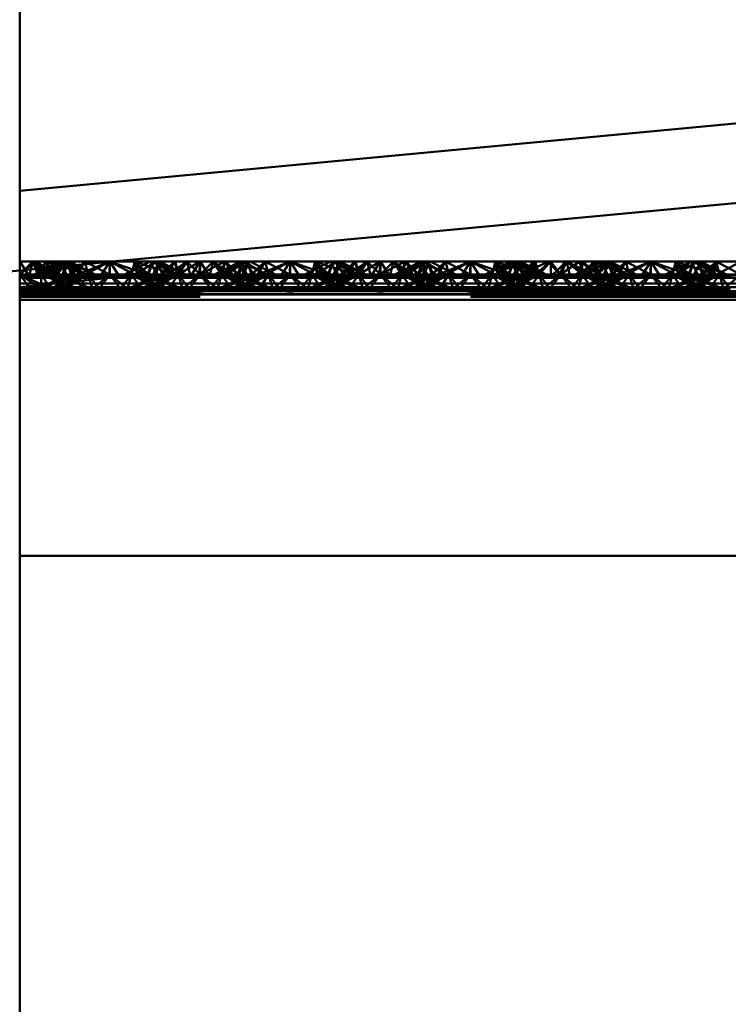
# Paper-space layout 'Layout1' of a CAD drawing. Extents: x -2 to 1033, y -36 to 596.
# Tile 242 of 256: x 369.01 to 370.97, y 499.19 to 501.92. Entities that reach past the tile are written whole.
import ezdxf

# ---------------------------------------------------------------- set-up
doc = ezdxf.new("R2010")
doc.units = 0
doc.linetypes.add('ACAD_ISO02W100', pattern=[15, 12, -3])
doc.linetypes.add('ACAD_ISO04W100', pattern=[30.5, 24, -3, 0.5, -3])
doc.layers.add('SS_SLOUPY KRAJNÍ', color=143, linetype='CONTINUOUS', lineweight=50)
doc.layers.add('SS_ZEBRIKY', color=24, linetype='CONTINUOUS', lineweight=50)

psp = doc.layouts.get("Layout1")

# ---------------------------------------------------------------- linework, layer by layer
at = {"layer": 'SS_SLOUPY KRAJNÍ', "color": 1, "linetype": 'Continuous', "ltscale": 0.25}
for p, q in [((369.0063, 501.4416), (372.5063, 501.771)), ((369.2637, 501.2448), (372.5063, 501.55))]:
    psp.add_line(p, q, dxfattribs=at)
at = {"layer": 'SS_SLOUPY KRAJNÍ', "color": 3, "linetype": 'ACAD_ISO02W100', "ltscale": 0.25}
for p, q in [((367.1235, 501.0434), (369.2637, 501.2448)), ((369.163, 501.2353), (369.2637, 501.2448)), ((369.0063, 501.2206), (369.0848, 501.228)), ((369.0848, 501.228), (369.125, 501.2318)), ((369.125, 501.2318), (369.1382, 501.233)), ((369.1382, 501.233), (369.163, 501.2353))]:
    psp.add_line(p, q, dxfattribs=at)
at = {"layer": 'SS_ZEBRIKY', "color": 7, "linetype": 'ACAD_ISO04W100', "ltscale": 0.25}
psp.add_line((369.0063, 524.985), (369.0063, 378.385), dxfattribs=at)
at = {"layer": 'SS_ZEBRIKY', "color": 1, "linetype": 'Continuous', "ltscale": 0.25}
psp.add_line((369.0063, 484.685), (369.0063, 515.085), dxfattribs=at)
at = {"layer": 'SS_ZEBRIKY', "color": 3, "linetype": 'ACAD_ISO02W100', "ltscale": 0.25}
for p, q in [((369.0063, 501.209), (369.0504, 501.2448)), ((369.0063, 501.209), (369.0429, 501.2448)), ((369.0663, 501.209), (369.0429, 501.2448)), ((369.1184, 501.2448), (369.0469, 501.209)), ((369.0663, 501.209), (369.0504, 501.2448)), ((369.1106, 501.209), (369.0504, 501.2448)), ((369.111, 501.2448), (369.0663, 501.209)), ((369.0663, 501.209), (369.0899, 501.2448)), ((369.0768, 501.2448), (369.0663, 501.209)), ((369.1369, 501.2448), (369.0743, 501.209)), ((369.1184, 501.2448), (369.0743, 501.209)), ((369.0748, 501.209), (369.1369, 501.2448)), ((369.1184, 501.2448), (369.0748, 501.209)), ((369.1103, 501.209), (369.0899, 501.2448)), ((369.1106, 501.209), (369.0899, 501.2448)), ((369.1872, 501.209), (369.0899, 501.2448)), ((369.1103, 501.209), (369.1393, 501.2448)), ((369.1342, 501.2448), (369.1103, 501.209)), ((369.1103, 501.209), (369.1206, 501.2448)), ((369.111, 501.2448), (369.1103, 501.209)), ((369.1184, 501.2448), (369.1313, 501.2191)), ((369.1872, 501.209), (369.1206, 501.2448)), ((369.1263, 501.209), (369.144, 501.2448)), ((369.1263, 501.209), (369.1393, 501.2448)), ((369.1342, 501.2448), (369.1263, 501.209)), ((369.1369, 501.2448), (369.1493, 501.209)), ((369.1401, 501.2368), (369.1369, 501.2448)), ((369.1369, 501.2448), (369.1402, 501.2372)), ((369.1524, 501.209), (369.1369, 501.2448)), ((369.1872, 501.209), (369.1393, 501.2448)), ((369.2158, 501.209), (369.1393, 501.2448)), ((369.1874, 501.2448), (369.1493, 501.209)), ((369.1661, 501.2082), (369.2563, 501.2448)), ((369.1874, 501.2448), (369.1661, 501.2082)), ((369.2563, 501.2448), (369.1796, 501.2048)), ((369.1874, 501.2448), (369.1936, 501.2201)), ((369.1874, 501.2448), (369.1963, 501.209)), ((369.2563, 501.2448), (369.2303, 501.2048)), ((369.2563, 501.2448), (369.2824, 501.2048)), ((369.333, 501.2048), (369.2563, 501.2448)), ((369.2563, 501.2448), (369.2563, 501.209)), ((369.3253, 501.2448), (369.3163, 501.209)), ((369.3253, 501.2448), (369.3191, 501.2201)), ((369.3868, 501.2448), (369.3248, 501.209)), ((369.3253, 501.2448), (369.333, 501.2048)), ((369.3253, 501.2448), (369.3466, 501.2082)), ((369.3634, 501.209), (369.3253, 501.2448)), ((369.3758, 501.2448), (369.3603, 501.209)), ((369.3634, 501.209), (369.3758, 501.2448)), ((369.3684, 501.2448), (369.3863, 501.209)), ((369.3724, 501.237), (369.3758, 501.2448)), ((369.3758, 501.2448), (369.4369, 501.209)), ((369.4389, 501.209), (369.3758, 501.2448)), ((369.3758, 501.2448), (369.4658, 501.209)), ((369.3763, 501.209), (369.3942, 501.2448)), ((369.3868, 501.2448), (369.3863, 501.209)), ((369.3863, 501.209), (369.3865, 501.2448)), ((369.4024, 501.209), (369.3865, 501.2448)), ((369.3868, 501.2448), (369.4024, 501.209)), ((369.4389, 501.209), (369.3942, 501.2448)), ((369.4658, 501.209), (369.3942, 501.2448)), ((369.437, 501.2448), (369.401, 501.209)), ((369.437, 501.2448), (369.4024, 501.209)), ((369.4358, 501.2448), (369.4024, 501.209)), ((369.4463, 501.209), (369.4358, 501.2448)), ((369.437, 501.2448), (369.4463, 501.209)), ((369.5057, 501.2448), (369.4463, 501.209)), ((369.4698, 501.2448), (369.4463, 501.209)), ((369.4698, 501.2448), (369.5063, 501.209)), ((369.5057, 501.2448), (369.5053, 501.209)), ((369.5057, 501.2448), (369.5063, 501.209)), ((369.5745, 501.2448), (369.5063, 501.209)), ((369.5429, 501.2448), (369.5063, 501.209)), ((369.5063, 501.2448), (369.5063, 501.209)), ((369.5429, 501.2448), (369.5663, 501.209)), ((369.6184, 501.2448), (369.5469, 501.209)), ((369.6252, 501.2448), (369.5663, 501.209)), ((369.5768, 501.2448), (369.5663, 501.209)), ((369.5745, 501.2448), (369.5663, 501.209)), ((369.6369, 501.2448), (369.5743, 501.209)), ((369.6184, 501.2448), (369.5743, 501.209)), ((369.5745, 501.2448), (369.6099, 501.209)), ((369.5748, 501.209), (369.6369, 501.2448)), ((369.5748, 501.209), (369.6184, 501.2448)), ((369.5768, 501.2448), (369.6103, 501.209)), ((369.6103, 501.209), (369.6442, 501.2448)), ((369.6265, 501.2448), (369.6103, 501.209)), ((369.6103, 501.209), (369.6252, 501.2448)), ((369.6184, 501.2448), (369.6313, 501.219)), ((369.6869, 501.209), (369.6252, 501.2448)), ((369.6263, 501.209), (369.6442, 501.2448)), ((369.6265, 501.2448), (369.6263, 501.209)), ((369.6369, 501.2448), (369.6493, 501.209)), ((369.6401, 501.2367), (369.6369, 501.2448)), ((369.6524, 501.209), (369.6369, 501.2448)), ((369.6369, 501.2448), (369.6403, 501.237)), ((369.6874, 501.2448), (369.6493, 501.209)), ((369.6661, 501.2082), (369.7563, 501.2448)), ((369.6874, 501.2448), (369.6661, 501.2082)), ((369.6796, 501.2048), (369.7563, 501.2448)), ((369.6874, 501.2448), (369.6963, 501.209)), ((369.6874, 501.2448), (369.6936, 501.2201)), ((369.7563, 501.2448), (369.7303, 501.2048)), ((369.7563, 501.2448), (369.7824, 501.2048)), ((369.7563, 501.2448), (369.833, 501.2048)), ((369.7563, 501.2448), (369.7563, 501.209)), ((369.8253, 501.2448), (369.8163, 501.209)), ((369.8868, 501.2448), (369.8248, 501.209)), ((369.8253, 501.2448), (369.833, 501.2048)), ((369.8466, 501.2082), (369.8253, 501.2448)), ((369.8634, 501.209), (369.8253, 501.2448)), ((369.8758, 501.2448), (369.8603, 501.209)), ((369.8634, 501.209), (369.8758, 501.2448)), ((369.8684, 501.2448), (369.8863, 501.209)), ((369.8724, 501.237), (369.8758, 501.2448)), ((369.8758, 501.2448), (369.9369, 501.209)), ((369.9389, 501.209), (369.8758, 501.2448)), ((369.8758, 501.2448), (369.9658, 501.209)), ((369.8813, 501.219), (369.8942, 501.2448)), ((369.8868, 501.2448), (369.8863, 501.209)), ((369.8863, 501.209), (369.8865, 501.2448)), ((369.9024, 501.209), (369.8865, 501.2448)), ((369.8868, 501.2448), (369.9024, 501.209)), ((369.9389, 501.209), (369.8942, 501.2448)), ((369.9658, 501.209), (369.8942, 501.2448)), ((369.901, 501.209), (369.937, 501.2448)), ((369.937, 501.2448), (369.9024, 501.209)), ((369.9024, 501.209), (369.9358, 501.2448)), ((369.9358, 501.2448), (369.9463, 501.209)), ((369.937, 501.2448), (369.9463, 501.209)), ((370.0057, 501.2448), (369.9463, 501.209)), ((369.9463, 501.209), (369.9698, 501.2448)), ((370.0063, 501.209), (369.9698, 501.2448)), ((370.0057, 501.2448), (370.0053, 501.209)), ((370.0057, 501.2448), (370.0063, 501.209)), ((370.0745, 501.2448), (370.0063, 501.209)), ((370.0429, 501.2448), (370.0063, 501.209)), ((370.0063, 501.2448), (370.0063, 501.209)), ((370.0429, 501.2448), (370.0663, 501.209)), ((370.1184, 501.2448), (370.0469, 501.209)), ((370.0663, 501.209), (370.1252, 501.2448)), ((370.0768, 501.2448), (370.0663, 501.209)), ((370.0663, 501.209), (370.0745, 501.2448)), ((370.1369, 501.2448), (370.0743, 501.209)), ((370.1184, 501.2448), (370.0743, 501.209)), ((370.0745, 501.2448), (370.1099, 501.209)), ((370.0748, 501.209), (370.1369, 501.2448)), ((370.0748, 501.209), (370.1184, 501.2448)), ((370.0768, 501.2448), (370.1103, 501.209)), ((370.1103, 501.209), (370.1442, 501.2448)), ((370.1265, 501.2448), (370.1103, 501.209)), ((370.1103, 501.209), (370.1252, 501.2448)), ((370.1184, 501.2448), (370.1313, 501.219)), ((370.1869, 501.209), (370.1252, 501.2448)), ((370.1263, 501.209), (370.1442, 501.2448)), ((370.1265, 501.2448), (370.1263, 501.209)), ((370.1369, 501.2448), (370.1493, 501.209)), ((370.1401, 501.2367), (370.1369, 501.2448)), ((370.1524, 501.209), (370.1369, 501.2448)), ((370.1369, 501.2448), (370.1403, 501.237)), ((370.1874, 501.2448), (370.1493, 501.209)), ((370.1661, 501.2082), (370.2563, 501.2448)), ((370.1874, 501.2448), (370.1661, 501.2082)), ((370.1796, 501.2048), (370.2563, 501.2448)), ((370.1874, 501.2448), (370.1963, 501.209)), ((370.1874, 501.2448), (370.1936, 501.2201)), ((370.2563, 501.2448), (370.2303, 501.2048)), ((370.2563, 501.2448), (370.2824, 501.2048)), ((370.2563, 501.2448), (370.333, 501.2048)), ((370.2563, 501.2448), (370.2563, 501.209)), ((370.3758, 501.2448), (370.2969, 501.209)), ((370.3253, 501.2448), (370.3163, 501.209)), ((370.3253, 501.2448), (370.3191, 501.2201)), ((370.3971, 501.2448), (370.3248, 501.209)), ((370.3758, 501.2448), (370.3248, 501.209)), ((370.3253, 501.2448), (370.333, 501.2048)), ((370.3253, 501.2448), (370.3466, 501.2082)), ((370.3634, 501.209), (370.3253, 501.2448)), ((370.3758, 501.2448), (370.3603, 501.209)), ((370.3634, 501.209), (370.3758, 501.2448)), ((370.3684, 501.2448), (370.3863, 501.209)), ((370.3724, 501.237), (370.3758, 501.2448)), ((370.3758, 501.2448), (370.3863, 501.209)), ((370.3758, 501.2448), (370.4024, 501.209)), ((370.3758, 501.2448), (370.4369, 501.209)), ((370.4389, 501.209), (370.3758, 501.2448)), ((370.3758, 501.2448), (370.4658, 501.209)), ((370.3763, 501.209), (370.3942, 501.2448)), ((370.3863, 501.209), (370.3865, 501.2448)), ((370.4024, 501.209), (370.3865, 501.2448)), ((370.4389, 501.209), (370.3942, 501.2448)), ((370.4658, 501.209), (370.3942, 501.2448)), ((370.3971, 501.2448), (370.401, 501.209)), ((370.3971, 501.2448), (370.4024, 501.209)), ((370.3971, 501.2448), (370.4463, 501.209)), ((370.401, 501.209), (370.4711, 501.2448)), ((370.401, 501.209), (370.43, 501.2448)), ((370.4024, 501.209), (370.4358, 501.2448)), ((370.43, 501.2448), (370.4463, 501.209)), ((370.4463, 501.209), (370.4358, 501.2448)), ((370.4778, 501.2448), (370.4463, 501.209)), ((370.4463, 501.209), (370.4711, 501.2448)), ((370.4711, 501.2448), (370.5053, 501.209)), ((370.4711, 501.2448), (370.5063, 501.209)), ((370.5063, 501.209), (370.4778, 501.2448)), ((370.5053, 501.209), (370.5597, 501.2448)), ((370.5159, 501.2448), (370.5053, 501.209)), ((370.5063, 501.209), (370.5597, 501.2448)), ((370.5228, 501.2448), (370.5063, 501.209)), ((370.5159, 501.2448), (370.5063, 501.209)), ((370.5228, 501.2448), (370.5663, 501.209)), ((370.6184, 501.2448), (370.5469, 501.209)), ((370.5663, 501.209), (370.5597, 501.2448)), ((370.5597, 501.2448), (370.6099, 501.209)), ((370.566, 501.2448), (370.5663, 501.209)), ((370.5663, 501.209), (370.6029, 501.2448)), ((370.5663, 501.209), (370.5978, 501.2448)), ((370.6369, 501.2448), (370.5743, 501.209)), ((370.6184, 501.2448), (370.5743, 501.209)), ((370.5748, 501.209), (370.6369, 501.2448)), ((370.5748, 501.209), (370.6184, 501.2448)), ((370.5978, 501.2448), (370.6099, 501.209)), ((370.5978, 501.2448), (370.6103, 501.209)), ((370.6869, 501.209), (370.5978, 501.2448)), ((370.6029, 501.2448), (370.6103, 501.209)), ((370.6103, 501.209), (370.6429, 501.2448)), ((370.6103, 501.209), (370.6418, 501.2448)), ((370.6295, 501.2448), (370.6103, 501.209)), ((370.6103, 501.209), (370.6262, 501.2448)), ((370.6184, 501.2448), (370.6311, 501.2194)), ((370.6869, 501.209), (370.6262, 501.2448)), ((370.6263, 501.209), (370.6429, 501.2448)), ((370.6263, 501.209), (370.6418, 501.2448)), ((370.6369, 501.2448), (370.6493, 501.209)), ((370.6397, 501.2378), (370.6369, 501.2448)), ((370.6369, 501.2448), (370.6398, 501.2381)), ((370.6524, 501.209), (370.6369, 501.2448)), ((370.6869, 501.209), (370.6418, 501.2448)), ((370.7158, 501.209), (370.6418, 501.2448)), ((370.6874, 501.2448), (370.6493, 501.209)), ((370.6661, 501.2082), (370.7563, 501.2448)), ((370.6661, 501.2082), (370.6874, 501.2448)), ((370.6796, 501.2048), (370.7563, 501.2448)), ((370.6874, 501.2448), (370.6936, 501.2199)), ((370.6874, 501.2448), (370.6963, 501.209)), ((370.7563, 501.2448), (370.7303, 501.2048)), ((370.7563, 501.2448), (370.7824, 501.2048)), ((370.7563, 501.2448), (370.833, 501.2048)), ((370.7563, 501.2448), (370.7563, 501.209)), ((370.8253, 501.2448), (370.8163, 501.209)), ((370.8869, 501.2448), (370.8248, 501.209)), ((370.8248, 501.209), (370.8684, 501.2448)), ((370.8253, 501.2448), (370.833, 501.2048)), ((370.8253, 501.2448), (370.8466, 501.2082)), ((370.8634, 501.209), (370.8253, 501.2448)), ((370.8758, 501.2448), (370.8603, 501.209)), ((370.8634, 501.209), (370.8758, 501.2448)), ((370.8684, 501.2448), (370.8863, 501.209)), ((370.8724, 501.237), (370.8758, 501.2448)), ((370.8758, 501.2448), (370.9369, 501.209)), ((370.9389, 501.209), (370.8758, 501.2448)), ((370.8758, 501.2448), (370.9658, 501.209)), ((370.8763, 501.209), (370.8942, 501.2448)), ((370.8869, 501.2448), (370.901, 501.209)), ((370.8869, 501.2448), (370.9024, 501.209)), ((370.9389, 501.209), (370.8942, 501.2448)), ((370.9658, 501.209), (370.8942, 501.2448)), ((370.9374, 501.2448), (370.901, 501.209)), ((370.9374, 501.2448), (370.9463, 501.209)), ((370.9374, 501.2448), (371.0053, 501.209)), ((369.1313, 501.2191), (369.1363, 501.209)), ((369.151, 501.209), (369.1401, 501.2368)), ((369.1402, 501.2372), (369.1524, 501.209)), ((369.151, 501.209), (369.1728, 501.2305)), ((369.1936, 501.2201), (369.1963, 501.209)), ((369.3191, 501.2201), (369.3163, 501.209)), ((369.3226, 501.2219), (369.3599, 501.209)), ((369.3393, 501.2303), (369.3599, 501.209)), ((369.3516, 501.2364), (369.3767, 501.2283)), ((369.3603, 501.209), (369.3724, 501.237)), ((369.3767, 501.2283), (369.4369, 501.209)), ((369.6313, 501.219), (369.6363, 501.209)), ((369.651, 501.209), (369.6401, 501.2367)), ((369.6403, 501.237), (369.6524, 501.209)), ((369.651, 501.209), (369.6728, 501.2305)), ((369.6936, 501.2201), (369.6963, 501.209)), ((369.8226, 501.2219), (369.8599, 501.209)), ((369.8393, 501.2303), (369.8599, 501.209)), ((369.8516, 501.2364), (369.8767, 501.2283)), ((369.8603, 501.209), (369.8724, 501.237)), ((369.8763, 501.209), (369.8813, 501.219)), ((369.8767, 501.2283), (369.9369, 501.209)), ((370.1313, 501.219), (370.1363, 501.209)), ((370.151, 501.209), (370.1401, 501.2367)), ((370.1403, 501.237), (370.1524, 501.209)), ((370.151, 501.209), (370.1728, 501.2305)), ((370.1936, 501.2201), (370.1963, 501.209)), ((370.3191, 501.2201), (370.3163, 501.209)), ((370.3226, 501.2219), (370.3599, 501.209)), ((370.3393, 501.2303), (370.3599, 501.209)), ((370.3516, 501.2364), (370.3767, 501.2283)), ((370.3603, 501.209), (370.3724, 501.237)), ((370.3767, 501.2283), (370.4369, 501.209)), ((370.6311, 501.2194), (370.6363, 501.209)), ((370.651, 501.209), (370.6397, 501.2378)), ((370.6398, 501.2381), (370.6524, 501.209)), ((370.651, 501.209), (370.6726, 501.2302)), ((370.6936, 501.2199), (370.6963, 501.209)), ((370.8226, 501.2219), (370.8599, 501.209)), ((370.8393, 501.2303), (370.8599, 501.209)), ((370.8516, 501.2364), (370.8767, 501.2283)), ((370.8603, 501.209), (370.8724, 501.237)), ((370.8767, 501.2283), (370.9369, 501.209)), ((369.0363, 501.169), (369.0063, 501.209)), ((369.0656, 501.169), (369.0063, 501.209)), ((369.093, 501.169), (369.0063, 501.209)), ((369.0063, 501.209), (369.1661, 501.2082)), ((369.0663, 501.209), (369.0063, 501.209)), ((369.1661, 501.2082), (369.0063, 501.1997)), ((369.1796, 501.2048), (369.0063, 501.1997)), ((369.2563, 501.1995), (369.0063, 501.1997)), ((369.2563, 501.1995), (369.0063, 501.174)), ((369.1312, 501.2064), (369.0583, 501.169)), ((369.0583, 501.169), (369.1379, 501.2029)), ((369.0663, 501.209), (369.0656, 501.169)), ((369.093, 501.169), (369.0663, 501.209)), ((369.0663, 501.209), (369.0935, 501.169)), ((369.1626, 501.169), (369.0663, 501.209)), ((369.1629, 501.169), (369.0663, 501.209)), ((369.1103, 501.209), (369.0663, 501.209)), ((369.0683, 501.169), (369.1524, 501.209)), ((369.1363, 501.209), (369.0683, 501.169)), ((369.1411, 501.2012), (369.0948, 501.169)), ((369.0948, 501.169), (369.1561, 501.1932)), ((369.1626, 501.169), (369.1103, 501.209)), ((369.1103, 501.209), (369.1629, 501.169)), ((369.2013, 501.169), (369.1103, 501.209)), ((369.1103, 501.209), (369.2014, 501.169)), ((369.1134, 501.209), (369.1103, 501.209)), ((369.1224, 501.169), (369.1963, 501.209)), ((369.1524, 501.209), (369.1224, 501.169)), ((369.2013, 501.169), (369.1263, 501.209)), ((369.2014, 501.169), (369.1263, 501.209)), ((369.1363, 501.209), (369.1312, 501.2064)), ((369.1379, 501.2029), (369.1524, 501.209)), ((369.1524, 501.209), (369.1411, 501.2012)), ((369.1493, 501.209), (369.1661, 501.2082)), ((369.1561, 501.1932), (369.1963, 501.209)), ((369.1661, 501.2082), (369.1796, 501.2048)), ((369.1963, 501.209), (369.1692, 501.169)), ((369.1796, 501.2048), (369.2563, 501.1995)), ((369.1963, 501.209), (369.2079, 501.169)), ((369.1963, 501.209), (369.2264, 501.169)), ((369.2079, 501.169), (369.2563, 501.209)), ((369.2563, 501.209), (369.2264, 501.169)), ((369.2303, 501.2048), (369.2563, 501.1995)), ((369.2563, 501.209), (369.2863, 501.169)), ((369.2563, 501.209), (369.3048, 501.169)), ((369.333, 501.2048), (369.2563, 501.1995)), ((369.2824, 501.2048), (369.2563, 501.1995)), ((369.3163, 501.209), (369.2863, 501.169)), ((369.3163, 501.209), (369.3048, 501.169)), ((369.3083, 501.169), (369.4024, 501.209)), ((369.3863, 501.209), (369.3083, 501.169)), ((369.3163, 501.209), (369.3344, 501.1824)), ((369.3163, 501.209), (369.3903, 501.169)), ((369.3163, 501.209), (369.3559, 501.1934)), ((369.4024, 501.209), (369.3183, 501.169)), ((369.3863, 501.209), (369.3183, 501.169)), ((369.3466, 501.2082), (369.333, 501.2048)), ((369.3448, 501.169), (369.4463, 501.209)), ((369.4024, 501.209), (369.3448, 501.169)), ((369.3466, 501.2082), (369.3634, 501.209)), ((369.3559, 501.1934), (369.4179, 501.169)), ((369.3603, 501.209), (369.3903, 501.169)), ((369.3713, 501.2013), (369.3603, 501.209)), ((369.3603, 501.209), (369.4444, 501.169)), ((369.3745, 501.203), (369.3603, 501.209)), ((369.4179, 501.169), (369.3713, 501.2013)), ((369.4463, 501.209), (369.3724, 501.169)), ((369.4024, 501.209), (369.3724, 501.169)), ((369.4543, 501.169), (369.3745, 501.203)), ((369.3763, 501.209), (369.4444, 501.169)), ((369.3813, 501.2065), (369.3763, 501.209)), ((369.4543, 501.169), (369.3813, 501.2065)), ((369.4024, 501.209), (369.3993, 501.209)), ((369.4463, 501.209), (369.4024, 501.209)), ((369.4161, 501.2082), (369.5966, 501.2082)), ((369.4463, 501.209), (369.4192, 501.169)), ((369.4463, 501.209), (369.4579, 501.169)), ((369.4463, 501.209), (369.4764, 501.169)), ((369.5063, 501.209), (369.4463, 501.209)), ((369.5063, 501.209), (369.4579, 501.169)), ((369.5063, 501.209), (369.4764, 501.169)), ((369.5063, 501.209), (369.5363, 501.169)), ((369.5063, 501.209), (369.5548, 501.169)), ((369.5663, 501.209), (369.5063, 501.209)), ((369.5663, 501.209), (369.5363, 501.169)), ((369.5663, 501.209), (369.5548, 501.169)), ((369.6313, 501.2065), (369.5583, 501.169)), ((369.6382, 501.203), (369.5583, 501.169)), ((369.5663, 501.209), (369.5935, 501.169)), ((369.5663, 501.209), (369.6403, 501.169)), ((369.5663, 501.209), (369.6679, 501.169)), ((369.6103, 501.209), (369.5663, 501.209)), ((369.5683, 501.169), (369.6524, 501.209)), ((369.6363, 501.209), (369.5683, 501.169)), ((369.6413, 501.2013), (369.5948, 501.169)), ((369.5948, 501.169), (369.6568, 501.1934)), ((369.6403, 501.169), (369.6103, 501.209)), ((369.6103, 501.209), (369.6679, 501.169)), ((369.6944, 501.169), (369.6103, 501.209)), ((369.6103, 501.209), (369.7043, 501.169)), ((369.6134, 501.209), (369.6103, 501.209)), ((369.6224, 501.169), (369.6963, 501.209)), ((369.6224, 501.169), (369.6524, 501.209)), ((369.6944, 501.169), (369.6263, 501.209)), ((369.7043, 501.169), (369.6263, 501.209)), ((369.6363, 501.209), (369.6313, 501.2065)), ((369.6524, 501.209), (369.6382, 501.203)), ((369.6524, 501.209), (369.6413, 501.2013)), ((369.6661, 501.2082), (369.6493, 501.209)), ((369.6568, 501.1934), (369.6963, 501.209)), ((369.6661, 501.2082), (369.6796, 501.2048)), ((369.6783, 501.1824), (369.6963, 501.209)), ((369.7563, 501.1995), (369.6796, 501.2048)), ((369.6963, 501.209), (369.7079, 501.169)), ((369.6963, 501.209), (369.7264, 501.169)), ((369.7079, 501.169), (369.7563, 501.209)), ((369.7563, 501.209), (369.7264, 501.169)), ((369.7303, 501.2048), (369.7563, 501.1995)), ((369.7563, 501.209), (369.7863, 501.169)), ((369.7563, 501.209), (369.8048, 501.169)), ((369.7563, 501.1995), (369.833, 501.2048)), ((369.7824, 501.2048), (369.7563, 501.1995)), ((369.8163, 501.209), (369.7863, 501.169)), ((369.8163, 501.209), (369.8048, 501.169)), ((369.8083, 501.169), (369.9024, 501.209)), ((369.8863, 501.209), (369.8083, 501.169)), ((369.8163, 501.209), (369.8344, 501.1824)), ((369.8163, 501.209), (369.8903, 501.169)), ((369.8163, 501.209), (369.8559, 501.1934)), ((369.9024, 501.209), (369.8183, 501.169)), ((369.8863, 501.209), (369.8183, 501.169)), ((369.833, 501.2048), (369.8466, 501.2082)), ((369.8448, 501.169), (369.9463, 501.209)), ((369.8448, 501.169), (369.9024, 501.209)), ((369.8634, 501.209), (369.8466, 501.2082)), ((369.8559, 501.1934), (369.9179, 501.169)), ((369.8603, 501.209), (369.8903, 501.169)), ((369.8713, 501.2013), (369.8603, 501.209)), ((369.8603, 501.209), (369.9444, 501.169)), ((369.8745, 501.203), (369.8603, 501.209)), ((369.9179, 501.169), (369.8713, 501.2013)), ((369.9463, 501.209), (369.8724, 501.169)), ((369.9024, 501.209), (369.8724, 501.169)), ((369.9543, 501.169), (369.8745, 501.203)), ((369.8763, 501.209), (369.9444, 501.169)), ((369.8813, 501.2065), (369.8763, 501.209)), ((369.9543, 501.169), (369.8813, 501.2065)), ((369.9024, 501.209), (369.8993, 501.209)), ((369.9463, 501.209), (369.9024, 501.209)), ((369.9161, 501.2082), (370.0966, 501.2082)), ((369.9463, 501.209), (369.9192, 501.169)), ((369.9463, 501.209), (369.9579, 501.169)), ((369.9463, 501.209), (369.9764, 501.169)), ((370.0063, 501.209), (369.9463, 501.209)), ((370.0063, 501.209), (369.9579, 501.169)), ((369.9764, 501.169), (370.0063, 501.209)), ((370.0363, 501.169), (370.0063, 501.209)), ((370.0063, 501.209), (370.0548, 501.169)), ((370.0663, 501.209), (370.0063, 501.209)), ((370.0363, 501.169), (370.0663, 501.209)), ((370.0548, 501.169), (370.0663, 501.209)), ((370.1313, 501.2065), (370.0583, 501.169)), ((370.1382, 501.203), (370.0583, 501.169)), ((370.0663, 501.209), (370.0935, 501.169)), ((370.1403, 501.169), (370.0663, 501.209)), ((370.0663, 501.209), (370.1679, 501.169)), ((370.1103, 501.209), (370.0663, 501.209)), ((370.0683, 501.169), (370.1524, 501.209)), ((370.0683, 501.169), (370.1363, 501.209)), ((370.0948, 501.169), (370.1413, 501.2013)), ((370.0948, 501.169), (370.1568, 501.1934)), ((370.1403, 501.169), (370.1103, 501.209)), ((370.1103, 501.209), (370.1679, 501.169)), ((370.1944, 501.169), (370.1103, 501.209)), ((370.1103, 501.209), (370.2043, 501.169)), ((370.1134, 501.209), (370.1103, 501.209)), ((370.1963, 501.209), (370.1224, 501.169)), ((370.1224, 501.169), (370.1524, 501.209)), ((370.1944, 501.169), (370.1263, 501.209)), ((370.2043, 501.169), (370.1263, 501.209)), ((370.1363, 501.209), (370.1313, 501.2065)), ((370.1524, 501.209), (370.1382, 501.203)), ((370.1413, 501.2013), (370.1524, 501.209)), ((370.1661, 501.2082), (370.1493, 501.209)), ((370.1568, 501.1934), (370.1963, 501.209)), ((370.1661, 501.2082), (370.1796, 501.2048)), ((370.1783, 501.1824), (370.1963, 501.209)), ((370.1796, 501.2048), (370.2563, 501.1995)), ((370.2079, 501.169), (370.1963, 501.209)), ((370.1963, 501.209), (370.2264, 501.169)), ((370.2079, 501.169), (370.2563, 501.209)), ((370.2563, 501.209), (370.2264, 501.169)), ((370.2303, 501.2048), (370.2563, 501.1995)), ((370.2563, 501.209), (370.2863, 501.169)), ((370.2563, 501.209), (370.3048, 501.169)), ((370.2563, 501.1995), (370.333, 501.2048)), ((370.2824, 501.2048), (370.2563, 501.1995)), ((370.3163, 501.209), (370.2863, 501.169)), ((370.3163, 501.209), (370.3048, 501.169)), ((370.3083, 501.169), (370.4024, 501.209)), ((370.3863, 501.209), (370.3083, 501.169)), ((370.3163, 501.209), (370.3344, 501.1824)), ((370.3163, 501.209), (370.3903, 501.169)), ((370.3163, 501.209), (370.3559, 501.1934)), ((370.4024, 501.209), (370.3183, 501.169)), ((370.3863, 501.209), (370.3183, 501.169)), ((370.333, 501.2048), (370.3466, 501.2082)), ((370.3448, 501.169), (370.4463, 501.209)), ((370.3448, 501.169), (370.4024, 501.209)), ((370.3466, 501.2082), (370.3634, 501.209)), ((370.3559, 501.1934), (370.4179, 501.169)), ((370.3603, 501.209), (370.3903, 501.169)), ((370.3713, 501.2013), (370.3603, 501.209)), ((370.3603, 501.209), (370.4444, 501.169)), ((370.3745, 501.203), (370.3603, 501.209)), ((370.4179, 501.169), (370.3713, 501.2013)), ((370.4463, 501.209), (370.3724, 501.169)), ((370.4024, 501.209), (370.3724, 501.169)), ((370.4543, 501.169), (370.3745, 501.203)), ((370.3763, 501.209), (370.4444, 501.169)), ((370.3813, 501.2065), (370.3763, 501.209)), ((370.4543, 501.169), (370.3813, 501.2065)), ((370.4024, 501.209), (370.3993, 501.209)), ((370.4463, 501.209), (370.4024, 501.209)), ((370.4161, 501.2082), (370.5966, 501.2082)), ((370.4192, 501.169), (370.4463, 501.209)), ((370.4463, 501.209), (370.4579, 501.169)), ((370.4463, 501.209), (370.4764, 501.169)), ((370.5063, 501.209), (370.4463, 501.209)), ((370.5063, 501.209), (370.4579, 501.169)), ((370.4764, 501.169), (370.5063, 501.209)), ((370.5363, 501.169), (370.5063, 501.209)), ((370.5548, 501.169), (370.5063, 501.209)), ((370.5663, 501.209), (370.5063, 501.209)), ((370.5363, 501.169), (370.5663, 501.209)), ((370.5548, 501.169), (370.5663, 501.209)), ((370.6313, 501.2065), (370.5583, 501.169)), ((370.6382, 501.203), (370.5583, 501.169)), ((370.5663, 501.209), (370.5935, 501.169)), ((370.6403, 501.169), (370.5663, 501.209)), ((370.5663, 501.209), (370.6679, 501.169)), ((370.6103, 501.209), (370.5663, 501.209)), ((370.5683, 501.169), (370.6524, 501.209)), ((370.5683, 501.169), (370.6363, 501.209)), ((370.5948, 501.169), (370.6413, 501.2013)), ((370.5948, 501.169), (370.6568, 501.1934)), ((370.6403, 501.169), (370.6103, 501.209)), ((370.6103, 501.209), (370.6679, 501.169)), ((370.6944, 501.169), (370.6103, 501.209)), ((370.6103, 501.209), (370.7043, 501.169)), ((370.6134, 501.209), (370.6103, 501.209)), ((370.6963, 501.209), (370.6224, 501.169)), ((370.6224, 501.169), (370.6524, 501.209)), ((370.6944, 501.169), (370.6263, 501.209)), ((370.7043, 501.169), (370.6263, 501.209)), ((370.6363, 501.209), (370.6313, 501.2065)), ((370.6524, 501.209), (370.6382, 501.203)), ((370.6413, 501.2013), (370.6524, 501.209)), ((370.6493, 501.209), (370.6661, 501.2082)), ((370.6568, 501.1934), (370.6963, 501.209)), ((370.6661, 501.2082), (370.6796, 501.2048)), ((370.6692, 501.169), (370.6963, 501.209)), ((370.6796, 501.2048), (370.7563, 501.1995)), ((370.7079, 501.169), (370.6963, 501.209)), ((370.6963, 501.209), (370.7264, 501.169)), ((370.7079, 501.169), (370.7563, 501.209)), ((370.7563, 501.209), (370.7264, 501.169)), ((370.7303, 501.2048), (370.7563, 501.1995)), ((370.7563, 501.209), (370.7863, 501.169)), ((370.7563, 501.209), (370.8048, 501.169)), ((370.7563, 501.1995), (370.833, 501.2048)), ((370.7824, 501.2048), (370.7563, 501.1995)), ((370.7863, 501.169), (370.8163, 501.209)), ((370.8163, 501.209), (370.8048, 501.169)), ((370.8083, 501.169), (370.9024, 501.209)), ((370.8863, 501.209), (370.8083, 501.169)), ((370.8163, 501.209), (370.8344, 501.1824)), ((370.8163, 501.209), (370.8903, 501.169)), ((370.8163, 501.209), (370.8559, 501.1934)), ((370.9024, 501.209), (370.8183, 501.169)), ((370.8863, 501.209), (370.8183, 501.169)), ((370.833, 501.2048), (370.8466, 501.2082)), ((370.8448, 501.169), (370.9463, 501.209)), ((370.8448, 501.169), (370.9024, 501.209)), ((370.8466, 501.2082), (370.8634, 501.209)), ((370.8559, 501.1934), (370.9179, 501.169)), ((370.8603, 501.209), (370.8903, 501.169)), ((370.8603, 501.209), (370.8713, 501.2013)), ((370.8603, 501.209), (370.9444, 501.169)), ((370.8745, 501.203), (370.8603, 501.209)), ((370.8713, 501.2013), (370.9179, 501.169)), ((370.9463, 501.209), (370.8724, 501.169)), ((370.9024, 501.209), (370.8724, 501.169)), ((370.9543, 501.169), (370.8745, 501.203)), ((370.8763, 501.209), (370.9444, 501.169)), ((370.8813, 501.2065), (370.8763, 501.209)), ((370.9543, 501.169), (370.8813, 501.2065)), ((370.9024, 501.209), (370.8993, 501.209)), ((370.9463, 501.209), (370.9024, 501.209)), ((370.9161, 501.2082), (371.0966, 501.2082)), ((370.9463, 501.209), (370.9192, 501.169)), ((370.9463, 501.209), (370.9579, 501.169)), ((370.9463, 501.209), (370.9764, 501.169)), ((371.0063, 501.209), (370.9463, 501.209)), ((371.0063, 501.209), (370.9579, 501.169)), ((369.0063, 501.174), (377.0063, 501.174)), ((369.0063, 501.169), (369.0363, 501.169)), ((369.1692, 501.169), (369.0063, 501.165)), ((369.0935, 501.169), (369.0063, 501.1614)), ((369.0656, 501.169), (369.0063, 501.1614)), ((369.0063, 501.1614), (369.0363, 501.169)), ((369.2563, 501.1614), (369.0063, 501.165)), ((377.0063, 501.1614), (369.0063, 501.1614)), ((369.2563, 501.1614), (369.0063, 501.154)), ((369.0363, 501.169), (369.0656, 501.169)), ((369.0656, 501.169), (369.0935, 501.169)), ((369.0935, 501.169), (369.4192, 501.169)), ((369.1692, 501.169), (369.2563, 501.1614)), ((369.2264, 501.169), (369.2563, 501.1614)), ((369.3435, 501.169), (369.2563, 501.1614)), ((369.2863, 501.169), (369.2563, 501.1614)), ((369.3344, 501.1824), (369.3435, 501.169)), ((369.4192, 501.169), (369.5063, 501.1614)), ((369.4192, 501.169), (369.4764, 501.169)), ((369.4764, 501.169), (369.5063, 501.1614)), ((369.4764, 501.169), (369.5363, 501.169)), ((369.5935, 501.169), (369.5063, 501.1614)), ((369.5363, 501.169), (369.5063, 501.1614)), ((369.5363, 501.169), (369.5935, 501.169)), ((369.5935, 501.169), (369.9192, 501.169)), ((369.6692, 501.169), (369.6783, 501.1824)), ((369.7563, 501.1614), (369.6692, 501.169)), ((369.7264, 501.169), (369.7563, 501.1614)), ((369.7563, 501.1614), (369.8435, 501.169)), ((369.7863, 501.169), (369.7563, 501.1614)), ((369.8344, 501.1824), (369.8435, 501.169)), ((369.9192, 501.169), (370.0063, 501.1614)), ((369.9192, 501.169), (369.9764, 501.169)), ((369.9764, 501.169), (370.0063, 501.1614)), ((369.9764, 501.169), (370.0363, 501.169)), ((370.0063, 501.1614), (370.0935, 501.169)), ((370.0063, 501.1614), (370.0363, 501.169)), ((370.0363, 501.169), (370.0935, 501.169)), ((370.0935, 501.169), (370.4192, 501.169)), ((370.1692, 501.169), (370.1783, 501.1824)), ((370.1692, 501.169), (370.2563, 501.1614)), ((370.2264, 501.169), (370.2563, 501.1614)), ((370.2563, 501.1614), (370.3435, 501.169)), ((370.2863, 501.169), (370.2563, 501.1614)), ((370.3344, 501.1824), (370.3435, 501.169)), ((370.4192, 501.169), (370.5063, 501.1614)), ((370.4192, 501.169), (370.4764, 501.169)), ((370.4764, 501.169), (370.5063, 501.1614)), ((370.4764, 501.169), (370.5363, 501.169)), ((370.5935, 501.169), (370.5063, 501.1614)), ((370.5063, 501.1614), (370.5363, 501.169)), ((370.5363, 501.169), (370.5935, 501.169)), ((370.5935, 501.169), (370.9192, 501.169)), ((370.6692, 501.169), (370.7563, 501.1614)), ((370.7264, 501.169), (370.7563, 501.1614)), ((370.7563, 501.1614), (370.8435, 501.169)), ((370.7863, 501.169), (370.7563, 501.1614)), ((370.8344, 501.1824), (370.8435, 501.169)), ((370.9192, 501.169), (371.0063, 501.1614)), ((370.9192, 501.169), (370.9764, 501.169)), ((369.0063, 501.155), (377.0063, 501.155)), ((369.0063, 501.154), (377.0063, 501.154)), ((377.0063, 501.1473), (369.0063, 501.1473))]:
    psp.add_line(p, q, dxfattribs=at)
at = {"layer": 'SS_ZEBRIKY', "color": 7, "linetype": 'Continuous', "ltscale": 0.25}
for p, q in [((369.0324, 501.2048), (369.0063, 501.2448)), ((369.0429, 501.2448), (369.0063, 501.2448)), ((369.0429, 501.2448), (369.0324, 501.2048)), ((369.0581, 501.2048), (369.0429, 501.2448)), ((369.083, 501.2048), (369.0429, 501.2448)), ((369.0966, 501.2082), (369.0429, 501.2448)), ((369.0768, 501.2448), (369.0429, 501.2448)), ((369.0768, 501.2448), (369.0966, 501.2082)), ((369.0768, 501.2448), (369.1134, 501.209)), ((369.111, 501.2448), (369.0768, 501.2448)), ((369.111, 501.2448), (369.1134, 501.209)), ((369.111, 501.2448), (369.1888, 501.209)), ((369.1342, 501.2448), (369.111, 501.2448)), ((369.1342, 501.2448), (369.1888, 501.209)), ((369.1342, 501.2448), (369.2158, 501.209)), ((369.144, 501.2448), (369.1342, 501.2448)), ((369.2158, 501.209), (369.144, 501.2448)), ((369.1874, 501.2448), (369.144, 501.2448)), ((369.1728, 501.2305), (369.1874, 501.2448)), ((369.1874, 501.2448), (369.2553, 501.209)), ((369.2563, 501.2448), (369.1874, 501.2448)), ((369.2553, 501.209), (369.2563, 501.2448)), ((369.2563, 501.2448), (369.3226, 501.2219)), ((369.3253, 501.2448), (369.2563, 501.2448)), ((369.3684, 501.2448), (369.2969, 501.209)), ((369.3243, 501.209), (369.3865, 501.2448)), ((369.3253, 501.2448), (369.3393, 501.2303)), ((369.3253, 501.2448), (369.3516, 501.2364)), ((369.3684, 501.2448), (369.3253, 501.2448)), ((369.3865, 501.2448), (369.3684, 501.2448)), ((369.4358, 501.2448), (369.3865, 501.2448)), ((369.3993, 501.209), (369.4358, 501.2448)), ((369.4161, 501.2082), (369.4698, 501.2448)), ((369.4358, 501.2448), (369.4161, 501.2082)), ((369.4698, 501.2448), (369.4296, 501.2048)), ((369.4698, 501.2448), (369.4358, 501.2448)), ((369.4698, 501.2448), (369.4803, 501.2048)), ((369.5063, 501.2448), (369.4698, 501.2448)), ((369.5063, 501.2448), (369.4803, 501.2048)), ((369.5063, 501.2448), (369.5324, 501.2048)), ((369.5429, 501.2448), (369.5063, 501.2448)), ((369.5324, 501.2048), (369.5429, 501.2448)), ((369.5429, 501.2448), (369.583, 501.2048)), ((369.5429, 501.2448), (369.5966, 501.2082)), ((369.5768, 501.2448), (369.5429, 501.2448)), ((369.5768, 501.2448), (369.5966, 501.2082)), ((369.5768, 501.2448), (369.6134, 501.209)), ((369.6265, 501.2448), (369.5768, 501.2448)), ((369.6265, 501.2448), (369.6889, 501.209)), ((369.6442, 501.2448), (369.6265, 501.2448)), ((369.7158, 501.209), (369.6442, 501.2448)), ((369.6874, 501.2448), (369.6442, 501.2448)), ((369.6728, 501.2305), (369.6874, 501.2448)), ((369.6874, 501.2448), (369.7553, 501.209)), ((369.7563, 501.2448), (369.6874, 501.2448)), ((369.7563, 501.2448), (369.7553, 501.209)), ((369.7563, 501.2448), (369.8226, 501.2219)), ((369.8253, 501.2448), (369.7563, 501.2448)), ((369.8684, 501.2448), (369.7969, 501.209)), ((369.8243, 501.209), (369.8865, 501.2448)), ((369.8253, 501.2448), (369.8393, 501.2303)), ((369.8253, 501.2448), (369.8516, 501.2364)), ((369.8684, 501.2448), (369.8253, 501.2448)), ((369.8865, 501.2448), (369.8684, 501.2448)), ((369.9358, 501.2448), (369.8865, 501.2448)), ((369.8993, 501.209), (369.9358, 501.2448)), ((369.9161, 501.2082), (369.9698, 501.2448)), ((369.9161, 501.2082), (369.9358, 501.2448)), ((369.9296, 501.2048), (369.9698, 501.2448)), ((369.9698, 501.2448), (369.9358, 501.2448)), ((369.9698, 501.2448), (369.9803, 501.2048)), ((370.0063, 501.2448), (369.9698, 501.2448)), ((369.9803, 501.2048), (370.0063, 501.2448)), ((370.0063, 501.2448), (370.0324, 501.2048)), ((370.0429, 501.2448), (370.0063, 501.2448)), ((370.0324, 501.2048), (370.0429, 501.2448)), ((370.0429, 501.2448), (370.083, 501.2048)), ((370.0429, 501.2448), (370.0966, 501.2082)), ((370.0768, 501.2448), (370.0429, 501.2448)), ((370.0768, 501.2448), (370.0966, 501.2082)), ((370.0768, 501.2448), (370.1134, 501.209)), ((370.1265, 501.2448), (370.0768, 501.2448)), ((370.1265, 501.2448), (370.1889, 501.209)), ((370.1442, 501.2448), (370.1265, 501.2448)), ((370.2158, 501.209), (370.1442, 501.2448)), ((370.1874, 501.2448), (370.1442, 501.2448)), ((370.1728, 501.2305), (370.1874, 501.2448)), ((370.1874, 501.2448), (370.2553, 501.209)), ((370.2563, 501.2448), (370.1874, 501.2448)), ((370.2563, 501.2448), (370.2553, 501.209)), ((370.2563, 501.2448), (370.3226, 501.2219)), ((370.3253, 501.2448), (370.2563, 501.2448)), ((370.3684, 501.2448), (370.2969, 501.209)), ((370.3243, 501.209), (370.3865, 501.2448)), ((370.3253, 501.2448), (370.3393, 501.2303)), ((370.3253, 501.2448), (370.3516, 501.2364)), ((370.3684, 501.2448), (370.3253, 501.2448)), ((370.3865, 501.2448), (370.3684, 501.2448)), ((370.4358, 501.2448), (370.3865, 501.2448)), ((370.3993, 501.209), (370.4358, 501.2448)), ((370.4161, 501.2082), (370.4358, 501.2448)), ((370.4296, 501.2048), (370.4778, 501.2448)), ((370.4296, 501.2048), (370.4358, 501.2448)), ((370.4778, 501.2448), (370.4358, 501.2448)), ((370.4778, 501.2448), (370.4803, 501.2048)), ((370.5228, 501.2448), (370.4778, 501.2448)), ((370.4803, 501.2048), (370.5228, 501.2448)), ((370.5324, 501.2048), (370.5228, 501.2448)), ((370.5228, 501.2448), (370.583, 501.2048)), ((370.5228, 501.2448), (370.5966, 501.2082)), ((370.566, 501.2448), (370.5228, 501.2448)), ((370.566, 501.2448), (370.5966, 501.2082)), ((370.566, 501.2448), (370.6134, 501.209)), ((370.6029, 501.2448), (370.566, 501.2448)), ((370.6029, 501.2448), (370.6134, 501.209)), ((370.6029, 501.2448), (370.6889, 501.209)), ((370.6295, 501.2448), (370.6029, 501.2448)), ((370.6295, 501.2448), (370.6889, 501.209)), ((370.6429, 501.2448), (370.6295, 501.2448)), ((370.6429, 501.2448), (370.6889, 501.209)), ((370.7158, 501.209), (370.6429, 501.2448)), ((370.6874, 501.2448), (370.6429, 501.2448)), ((370.6726, 501.2302), (370.6874, 501.2448)), ((370.6874, 501.2448), (370.7553, 501.209)), ((370.7563, 501.2448), (370.6874, 501.2448)), ((370.7563, 501.2448), (370.7553, 501.209)), ((370.7563, 501.2448), (370.8226, 501.2219)), ((370.8253, 501.2448), (370.7563, 501.2448)), ((370.8684, 501.2448), (370.7969, 501.209)), ((370.8243, 501.209), (370.8869, 501.2448)), ((370.8243, 501.209), (370.8684, 501.2448)), ((370.8253, 501.2448), (370.8393, 501.2303)), ((370.8253, 501.2448), (370.8516, 501.2364)), ((370.8684, 501.2448), (370.8253, 501.2448)), ((370.8869, 501.2448), (370.8684, 501.2448)), ((370.8993, 501.209), (370.8869, 501.2448)), ((370.9374, 501.2448), (370.8869, 501.2448)), ((370.8993, 501.209), (370.9374, 501.2448)), ((370.9161, 501.2082), (370.9374, 501.2448)), ((370.9296, 501.2048), (371.0063, 501.2448)), ((370.9374, 501.2448), (370.9296, 501.2048)), ((371.0063, 501.2448), (370.9374, 501.2448)), ((369.0063, 501.2048), (369.0324, 501.2048)), ((369.083, 501.2048), (369.0063, 501.1995)), ((369.0063, 501.1995), (369.0581, 501.2048)), ((369.0063, 501.1995), (369.0324, 501.2048)), ((372.5063, 501.1995), (369.0063, 501.1995)), ((369.0324, 501.2048), (369.0581, 501.2048)), ((369.0581, 501.2048), (369.083, 501.2048)), ((369.0966, 501.2082), (369.083, 501.2048)), ((369.083, 501.2048), (369.4296, 501.2048)), ((369.1134, 501.209), (369.0966, 501.2082)), ((369.0966, 501.2082), (369.4161, 501.2082)), ((369.3993, 501.209), (369.1134, 501.209)), ((369.3993, 501.209), (369.4161, 501.2082)), ((369.4161, 501.2082), (369.4296, 501.2048)), ((369.4296, 501.2048), (369.5063, 501.1995)), ((369.4296, 501.2048), (369.4803, 501.2048)), ((369.4803, 501.2048), (369.5063, 501.1995)), ((369.4803, 501.2048), (369.5324, 501.2048)), ((369.583, 501.2048), (369.5063, 501.1995)), ((369.5324, 501.2048), (369.5063, 501.1995)), ((369.5324, 501.2048), (369.583, 501.2048)), ((369.5966, 501.2082), (369.583, 501.2048)), ((369.583, 501.2048), (369.9296, 501.2048)), ((369.6134, 501.209), (369.5966, 501.2082)), ((369.5966, 501.2082), (369.9161, 501.2082)), ((369.8993, 501.209), (369.6134, 501.209)), ((369.8993, 501.209), (369.9161, 501.2082)), ((369.9161, 501.2082), (369.9296, 501.2048)), ((369.9296, 501.2048), (370.0063, 501.1995)), ((369.9296, 501.2048), (369.9803, 501.2048)), ((369.9803, 501.2048), (370.0063, 501.1995)), ((369.9803, 501.2048), (370.0324, 501.2048)), ((370.0063, 501.1995), (370.083, 501.2048)), ((370.0063, 501.1995), (370.0324, 501.2048)), ((370.0324, 501.2048), (370.083, 501.2048)), ((370.083, 501.2048), (370.0966, 501.2082)), ((370.083, 501.2048), (370.4296, 501.2048)), ((370.0966, 501.2082), (370.1134, 501.209)), ((370.0966, 501.2082), (370.4161, 501.2082)), ((370.3993, 501.209), (370.1134, 501.209)), ((370.4161, 501.2082), (370.3993, 501.209)), ((370.4161, 501.2082), (370.4296, 501.2048)), ((370.4296, 501.2048), (370.5063, 501.1995)), ((370.4296, 501.2048), (370.4803, 501.2048)), ((370.4803, 501.2048), (370.5063, 501.1995)), ((370.4803, 501.2048), (370.5324, 501.2048)), ((370.583, 501.2048), (370.5063, 501.1995)), ((370.5063, 501.1995), (370.5324, 501.2048)), ((370.5324, 501.2048), (370.583, 501.2048)), ((370.5966, 501.2082), (370.583, 501.2048)), ((370.583, 501.2048), (370.9296, 501.2048)), ((370.6134, 501.209), (370.5966, 501.2082)), ((370.5966, 501.2082), (370.9161, 501.2082)), ((370.8993, 501.209), (370.6134, 501.209)), ((370.9161, 501.2082), (370.8993, 501.209)), ((370.9161, 501.2082), (370.9296, 501.2048)), ((370.9296, 501.2048), (371.0063, 501.1995)), ((370.9296, 501.2048), (370.9803, 501.2048)), ((369.0063, 501.1839), (372.5063, 501.1839)), ((369.0063, 501.1629), (372.5063, 501.1629)), ((372.5063, 501.139), (369.0063, 501.139)), ((372.5063, 500.429), (369.0063, 500.429))]:
    psp.add_line(p, q, dxfattribs=at)

doc.saveas('drawing.dxf')
